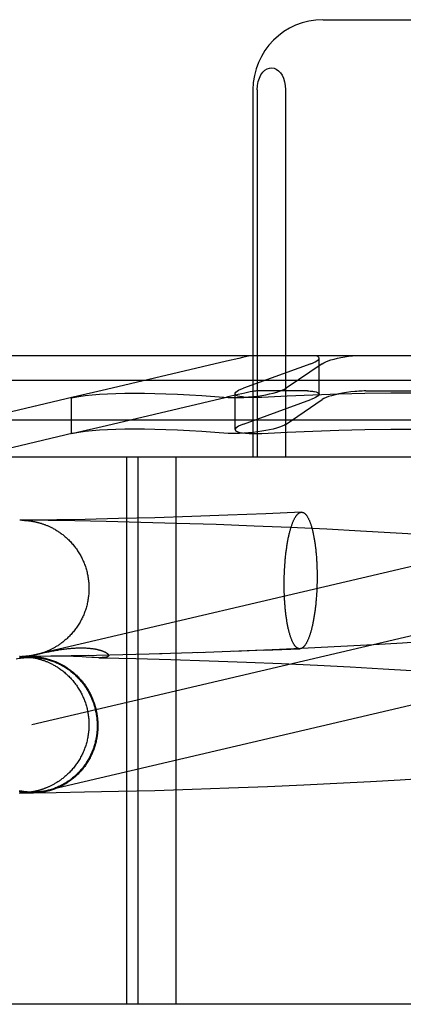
# Model space of a CAD drawing. Header units: inches. Extents: x 0 to 270, y 0 to 175.
# Tile 19 of 81: x 90.552 to 90.662, y 89.29 to 89.572. Entities that reach past the tile are written whole.
import ezdxf

# ---------------------------------------------------------------- set-up
doc = ezdxf.new("R2010")
doc.units = ezdxf.units.IN
doc.header["$LTSCALE"] = 14.84127
doc.header["$MEASUREMENT"] = 0
doc.linetypes.add('HIDDEN', pattern=[0.2, 0.1, -0.1])
doc.layers.add('DEFAULT_2', color=8, linetype='HIDDEN')

msp = doc.modelspace()

# ---------------------------------------------------------------- linework, layer by layer
at = {"layer": 'DEFAULT_2', "color": 8, "linetype": 'HIDDEN'}
for p, q in [((90.63925, 89.5716), (90.6928, 89.5716)), ((90.61915, 89.5516), (90.61915, 89.4466)), ((90.62037, 89.5516), (90.62037, 89.4466)), ((90.62849, 89.5516), (90.62849, 89.4466)), ((90.82195, 89.4756), (90.51009, 89.4756)), ((90.63806, 89.46463), (90.63806, 89.4749)), ((90.6116, 89.47404), (90.5773, 89.46593)), ((90.63572, 89.47334), (90.61641, 89.46634)), ((90.63893, 89.47334), (90.62866, 89.46634)), ((90.82902, 89.46853), (90.50302, 89.46853)), ((90.5773, 89.46593), (90.5677, 89.46375)), ((90.56774, 89.46376), (90.53977, 89.4572)), ((90.5677, 89.46375), (90.5673, 89.46365)), ((90.5673, 89.46365), (90.5677, 89.46371)), ((90.5673, 89.45338), (90.5673, 89.46365)), ((90.5773, 89.45566), (90.61159, 89.46376)), ((90.61407, 89.45452), (90.61407, 89.46479)), ((90.61641, 89.45607), (90.63572, 89.46307)), ((90.63473, 89.46554), (90.62015, 89.46554)), ((90.62866, 89.45607), (90.63893, 89.46307)), ((90.65144, 89.46554), (90.68061, 89.46554)), ((90.79227, 89.4572), (90.53977, 89.4572)), ((90.5677, 89.45348), (90.5773, 89.45566)), ((90.56774, 89.45349), (90.53839, 89.4466)), ((90.5673, 89.45338), (90.5677, 89.45348)), ((90.5677, 89.45344), (90.5673, 89.45338)), ((90.79366, 89.4466), (90.53839, 89.4466)), ((90.58302, 89.4466), (90.58302, 89.29035)), ((90.58626, 89.4466), (90.58626, 89.29035)), ((90.59709, 89.4466), (90.59709, 89.29035)), ((90.58075, 89.42908), (90.57113, 89.42887)), ((90.59109, 89.42935), (90.58075, 89.42908)), ((90.60163, 89.42967), (90.59109, 89.42935)), ((90.61196, 89.43003), (90.60163, 89.42967)), ((90.62286, 89.43046), (90.61196, 89.43003)), ((90.633, 89.43091), (90.62286, 89.43046)), ((90.55258, 89.42863), (90.55245, 89.42862)), ((90.5529, 89.42863), (90.55258, 89.42863)), ((90.55294, 89.42863), (90.55293, 89.42863)), ((90.55662, 89.42866), (90.55299, 89.42863)), ((90.56055, 89.42855), (90.55309, 89.42862)), ((90.5531, 89.42862), (90.55321, 89.42862)), ((90.55314, 89.42862), (90.55321, 89.42862)), ((90.55321, 89.42862), (90.55329, 89.42862)), ((90.55329, 89.42862), (90.55338, 89.42861)), ((90.55338, 89.42861), (90.55345, 89.42861)), ((90.55347, 89.42861), (90.55355, 89.42861)), ((90.55357, 89.42861), (90.55366, 89.4286)), ((90.55366, 89.4286), (90.55375, 89.4286)), ((90.55375, 89.4286), (90.55385, 89.42859)), ((90.55385, 89.42859), (90.55397, 89.42859)), ((90.55397, 89.42859), (90.55405, 89.42858)), ((90.55405, 89.42858), (90.55414, 89.42858)), ((90.55414, 89.42858), (90.55425, 89.42857)), ((90.55425, 89.42857), (90.55435, 89.42856)), ((90.55435, 89.42856), (90.55447, 89.42855)), ((90.55447, 89.42855), (90.55459, 89.42854)), ((90.55459, 89.42854), (90.55472, 89.42853)), ((90.55472, 89.42853), (90.55486, 89.42851)), ((90.55486, 89.42851), (90.555, 89.4285)), ((90.555, 89.4285), (90.55514, 89.42848)), ((90.55514, 89.42848), (90.5553, 89.42846)), ((90.5553, 89.42846), (90.55545, 89.42844)), ((90.56303, 89.42874), (90.55662, 89.42866)), ((90.56819, 89.42844), (90.56055, 89.42855)), ((90.57113, 89.42887), (90.56303, 89.42874)), ((90.57722, 89.42826), (90.56819, 89.42844)), ((90.58713, 89.42802), (90.57722, 89.42826)), ((90.59739, 89.42773), (90.58713, 89.42802)), ((90.6086, 89.42736), (90.59739, 89.42773)), ((90.61949, 89.42696), (90.6086, 89.42736)), ((90.62975, 89.42653), (90.61949, 89.42696)), ((90.64032, 89.42603), (90.62975, 89.42653)), ((90.6499, 89.42554), (90.64032, 89.42603)), ((90.65836, 89.42507), (90.6499, 89.42554)), ((90.66684, 89.42455), (90.65836, 89.42507)), ((90.68087, 89.41929), (90.55148, 89.38898)), ((90.6282, 89.41458), (90.62823, 89.41523)), ((90.62823, 89.41523), (90.62828, 89.41587)), ((90.63739, 89.41673), (90.63742, 89.4161)), ((90.63742, 89.4161), (90.63744, 89.41545)), ((90.63744, 89.41545), (90.63747, 89.41481)), ((90.6281, 89.41196), (90.62812, 89.41262)), ((90.62812, 89.41262), (90.62814, 89.41327)), ((90.62814, 89.41327), (90.62816, 89.41393)), ((90.62816, 89.41393), (90.6282, 89.41458)), ((90.63747, 89.41481), (90.63748, 89.41416)), ((90.63748, 89.41416), (90.63749, 89.4135)), ((90.63749, 89.4135), (90.6375, 89.41285)), ((90.6375, 89.41219), (90.63749, 89.41153)), ((90.6375, 89.41285), (90.6375, 89.41219)), ((90.62808, 89.41064), (90.62809, 89.4113)), ((90.62808, 89.40999), (90.62808, 89.41064)), ((90.62809, 89.40933), (90.62808, 89.40999)), ((90.62809, 89.4113), (90.6281, 89.41196)), ((90.63744, 89.40956), (90.63742, 89.4089)), ((90.63747, 89.41021), (90.63744, 89.40956)), ((90.63748, 89.41087), (90.63747, 89.41021)), ((90.63749, 89.41153), (90.63748, 89.41087)), ((90.6281, 89.40868), (90.62809, 89.40933)), ((90.62812, 89.40803), (90.6281, 89.40868)), ((90.62814, 89.40738), (90.62812, 89.40803)), ((90.62816, 89.40674), (90.62814, 89.40738)), ((90.6282, 89.4061), (90.62816, 89.40674)), ((90.63735, 89.4076), (90.63731, 89.40696)), ((90.63739, 89.40825), (90.63735, 89.4076)), ((90.63742, 89.4089), (90.63739, 89.40825)), ((90.68527, 89.4005), (90.55588, 89.3702)), ((90.64426, 89.39253), (90.63495, 89.39207)), ((90.65366, 89.39304), (90.64426, 89.39253)), ((90.6619, 89.39353), (90.65366, 89.39304)), ((90.6701, 89.39406), (90.6619, 89.39353)), ((90.55258, 89.38969), (90.55245, 89.38969)), ((90.55247, 89.38969), (90.55257, 89.38969)), ((90.55258, 89.38969), (90.55704, 89.38973)), ((90.55327, 89.3897), (90.55309, 89.3897)), ((90.5531, 89.38969), (90.5532, 89.38969)), ((90.55311, 89.3897), (90.55311, 89.3897)), ((90.55331, 89.3897), (90.55324, 89.3897)), ((90.55341, 89.3897), (90.55331, 89.3897)), ((90.5535, 89.38971), (90.55343, 89.3897)), ((90.5536, 89.38971), (90.5535, 89.38971)), ((90.55369, 89.38972), (90.5536, 89.38971)), ((90.55379, 89.38972), (90.55369, 89.38972)), ((90.55389, 89.38973), (90.55379, 89.38972)), ((90.55401, 89.38973), (90.55389, 89.38973)), ((90.5541, 89.38974), (90.55401, 89.38973)), ((90.5542, 89.38975), (90.5541, 89.38974)), ((90.5543, 89.38975), (90.5542, 89.38975)), ((90.55441, 89.38976), (90.5543, 89.38975)), ((90.55453, 89.38977), (90.55441, 89.38976)), ((90.55465, 89.38978), (90.55453, 89.38977)), ((90.55477, 89.3898), (90.55465, 89.38978)), ((90.5549, 89.38981), (90.55477, 89.3898)), ((90.55504, 89.38983), (90.5549, 89.38981)), ((90.55519, 89.38985), (90.55504, 89.38983)), ((90.55535, 89.38987), (90.55519, 89.38985)), ((90.55551, 89.38989), (90.55535, 89.38987)), ((90.56361, 89.38981), (90.55677, 89.38973)), ((90.55683, 89.39018), (90.55715, 89.39026)), ((90.55715, 89.39026), (90.55736, 89.39031)), ((90.55736, 89.39031), (90.55781, 89.39042)), ((90.55781, 89.39042), (90.55833, 89.39054)), ((90.55833, 89.39054), (90.55889, 89.39067)), ((90.56133, 89.38975), (90.5585, 89.38967)), ((90.55889, 89.39067), (90.5595, 89.3908)), ((90.5595, 89.3908), (90.56015, 89.39094)), ((90.56015, 89.39094), (90.56082, 89.39108)), ((90.5622, 89.38977), (90.56133, 89.38975)), ((90.57199, 89.38995), (90.5622, 89.38977)), ((90.56391, 89.38979), (90.56327, 89.38979)), ((90.56461, 89.38979), (90.56391, 89.38979)), ((90.56537, 89.38979), (90.56461, 89.38979)), ((90.56616, 89.38978), (90.56537, 89.38979)), ((90.56699, 89.38976), (90.56616, 89.38978)), ((90.56785, 89.38973), (90.56699, 89.38976)), ((90.5687, 89.3897), (90.56785, 89.38973)), ((90.56952, 89.38966), (90.5687, 89.3897)), ((90.59321, 89.39046), (90.5707, 89.38993)), ((90.60504, 89.39083), (90.59245, 89.39045)), ((90.62231, 89.39148), (90.60318, 89.39079)), ((90.62468, 89.39161), (90.61365, 89.39116)), ((90.62231, 89.39148), (90.63258, 89.39192)), ((90.63495, 89.39207), (90.62468, 89.39161)), ((90.55316, 89.38969), (90.55324, 89.38969)), ((90.55324, 89.38969), (90.55331, 89.38968)), ((90.55333, 89.38968), (90.55343, 89.38968)), ((90.55343, 89.38968), (90.5535, 89.38968)), ((90.55352, 89.38968), (90.55363, 89.38967)), ((90.55363, 89.38967), (90.55372, 89.38967)), ((90.55372, 89.38967), (90.55382, 89.38966)), ((90.55382, 89.38966), (90.55393, 89.38966)), ((90.55393, 89.38966), (90.55405, 89.38965)), ((90.55405, 89.38965), (90.55414, 89.38964)), ((90.55414, 89.38964), (90.55425, 89.38963)), ((90.55425, 89.38963), (90.55435, 89.38963)), ((90.55435, 89.38963), (90.55447, 89.38962)), ((90.55447, 89.38962), (90.55459, 89.3896)), ((90.55459, 89.3896), (90.55472, 89.38959)), ((90.55472, 89.38959), (90.55486, 89.38958)), ((90.55486, 89.38958), (90.555, 89.38956)), ((90.555, 89.38956), (90.55514, 89.38954)), ((90.55514, 89.38954), (90.5553, 89.38953)), ((90.5553, 89.38953), (90.55545, 89.3895)), ((90.55629, 89.38967), (90.55626, 89.38968)), ((90.55634, 89.38967), (90.55631, 89.38967)), ((90.55638, 89.38967), (90.55636, 89.38967)), ((90.55643, 89.38967), (90.55641, 89.38967)), ((90.55652, 89.38966), (90.55645, 89.38967)), ((90.55659, 89.38966), (90.55652, 89.38966)), ((90.55665, 89.38966), (90.55659, 89.38966)), ((90.55674, 89.38966), (90.55668, 89.38966)), ((90.55683, 89.38966), (90.55676, 89.38966)), ((90.55716, 89.38965), (90.55704, 89.38965)), ((90.5573, 89.38965), (90.55716, 89.38965)), ((90.55747, 89.38966), (90.5573, 89.38965)), ((90.55773, 89.38966), (90.55747, 89.38966)), ((90.55804, 89.38966), (90.55773, 89.38966)), ((90.5585, 89.38967), (90.55804, 89.38966)), ((90.57031, 89.38962), (90.56952, 89.38966)), ((90.57144, 89.38955), (90.57031, 89.38962)), ((90.57311, 89.38945), (90.57144, 89.38955)), ((90.57371, 89.38942), (90.57311, 89.38945)), ((90.57506, 89.38936), (90.57371, 89.38942)), ((90.57506, 89.38936), (90.57594, 89.38935)), ((90.57594, 89.38935), (90.58562, 89.38912)), ((90.58562, 89.38912), (90.59565, 89.38883)), ((90.59565, 89.38883), (90.60663, 89.38848)), ((90.60663, 89.38848), (90.61729, 89.38808)), ((90.61729, 89.38808), (90.62731, 89.38766)), ((90.62731, 89.38766), (90.63764, 89.38718)), ((90.63764, 89.38718), (90.64697, 89.38671)), ((90.64697, 89.38671), (90.65637, 89.38618)), ((90.65637, 89.38618), (90.66458, 89.38569)), ((90.63371, 89.35304), (90.64318, 89.35349)), ((90.64318, 89.35349), (90.6528, 89.354)), ((90.6528, 89.354), (90.66128, 89.35449)), ((90.66128, 89.35449), (90.66977, 89.35502)), ((90.55229, 89.35076), (90.55598, 89.35073)), ((90.55247, 89.35076), (90.55257, 89.35076)), ((90.55309, 89.35076), (90.55637, 89.35079)), ((90.55327, 89.35077), (90.55309, 89.35076)), ((90.55311, 89.35076), (90.55311, 89.35076)), ((90.55331, 89.35077), (90.55324, 89.35077)), ((90.55341, 89.35077), (90.55331, 89.35077)), ((90.5535, 89.35077), (90.55343, 89.35077)), ((90.5536, 89.35078), (90.5535, 89.35077)), ((90.55369, 89.35078), (90.5536, 89.35078)), ((90.55379, 89.35079), (90.55369, 89.35078)), ((90.55389, 89.35079), (90.55379, 89.35079)), ((90.55401, 89.3508), (90.55389, 89.35079)), ((90.5541, 89.35081), (90.55401, 89.3508)), ((90.5542, 89.35081), (90.5541, 89.35081)), ((90.5543, 89.35082), (90.5542, 89.35081)), ((90.55441, 89.35083), (90.5543, 89.35082)), ((90.55453, 89.35084), (90.55441, 89.35083)), ((90.55465, 89.35085), (90.55453, 89.35084)), ((90.55477, 89.35086), (90.55465, 89.35085)), ((90.5549, 89.35088), (90.55477, 89.35086)), ((90.55504, 89.35089), (90.5549, 89.35088)), ((90.55519, 89.35091), (90.55504, 89.35089)), ((90.55535, 89.35093), (90.55519, 89.35091)), ((90.55551, 89.35095), (90.55535, 89.35093)), ((90.55637, 89.35079), (90.56286, 89.35087)), ((90.56286, 89.35087), (90.57101, 89.351)), ((90.57101, 89.351), (90.58066, 89.3512)), ((90.58066, 89.3512), (90.59108, 89.35147)), ((90.59108, 89.35147), (90.60175, 89.35179)), ((90.60175, 89.35179), (90.61223, 89.35215)), ((90.61223, 89.35215), (90.62332, 89.35258)), ((90.62332, 89.35258), (90.63371, 89.35304)), ((90.75969, 89.29035), (90.28209, 89.29035))]:
    msp.add_line(p, q, dxfattribs=at)
for points in [[(90.62037, 89.5516), (90.62044, 89.5528), (90.62065, 89.5539), (90.62099, 89.55494), (90.62144, 89.55585), (90.62197, 89.55659), (90.62257, 89.55716), (90.62321, 89.55756), (90.62387, 89.55779), (90.62454, 89.55784), (90.6252, 89.55774), (90.62583, 89.55747), (90.62643, 89.55704), (90.62699, 89.55646), (90.62748, 89.55574), (90.6279, 89.55487), (90.62822, 89.55387), (90.62841, 89.55279), (90.62849, 89.5516)], [(90.61865, 89.4756), (90.61791, 89.47545), (90.61707, 89.47528), (90.61612, 89.47507), (90.61509, 89.47484), (90.6116, 89.47404)], [(90.63572, 89.47334), (90.63641, 89.47361), (90.63699, 89.47388), (90.63745, 89.47415), (90.63779, 89.47441), (90.63799, 89.47466), (90.63806, 89.4749)], [(90.63806, 89.4749), (90.638, 89.47511), (90.63781, 89.4753), (90.63749, 89.47547), (90.63706, 89.4756)], [(90.63893, 89.47334), (90.63939, 89.47361), (90.63997, 89.47388), (90.64066, 89.47415), (90.64145, 89.47441), (90.64234, 89.47466), (90.6433, 89.4749), (90.64432, 89.47511), (90.64539, 89.4753), (90.64649, 89.47547), (90.64761, 89.4756)], [(90.61407, 89.46478), (90.6141, 89.46495), (90.61428, 89.46521), (90.61461, 89.46548), (90.61507, 89.46576), (90.61567, 89.46605), (90.61641, 89.46634)], [(90.61926, 89.46396), (90.62046, 89.46411), (90.62165, 89.46429), (90.62282, 89.46449), (90.62393, 89.46471), (90.62498, 89.46495), (90.62594, 89.46521), (90.62679, 89.46548), (90.62754, 89.46576), (90.62816, 89.46605), (90.62866, 89.46634)], [(90.5677, 89.46371), (90.56936, 89.46399), (90.57117, 89.46424), (90.57313, 89.46445), (90.57526, 89.46462), (90.57753, 89.46475), (90.57995, 89.46485), (90.58252, 89.46491), (90.58524, 89.46493), (90.58811, 89.46491), (90.59111, 89.46485), (90.59426, 89.46475), (90.59754, 89.46462), (90.60097, 89.46445), (90.60452, 89.46424), (90.60821, 89.46399), (90.61204, 89.46371)], [(90.62015, 89.46554), (90.61987, 89.46552), (90.61947, 89.46547), (90.61897, 89.46539), (90.61836, 89.46527), (90.61764, 89.46513), (90.61683, 89.46496), (90.61593, 89.46476), (90.61495, 89.46454), (90.61159, 89.46376)], [(90.61204, 89.46371), (90.61302, 89.46366), (90.61413, 89.46365), (90.61532, 89.46367), (90.61659, 89.46373), (90.61791, 89.46383), (90.61926, 89.46396)], [(90.61541, 89.46396), (90.61487, 89.46411), (90.61446, 89.46429), (90.6142, 89.46449), (90.61408, 89.46471), (90.61407, 89.46478)], [(90.62169, 89.46371), (90.62042, 89.46366), (90.6192, 89.46365), (90.61807, 89.46367), (90.61705, 89.46373), (90.61616, 89.46383), (90.61541, 89.46396)], [(90.66602, 89.46493), (90.65857, 89.46489), (90.65113, 89.46479), (90.6437, 89.46462), (90.63632, 89.46438), (90.62897, 89.46408), (90.62169, 89.46371)], [(90.63473, 89.46554), (90.63512, 89.46554), (90.63548, 89.46552), (90.63582, 89.4655), (90.63614, 89.46548), (90.63644, 89.46544), (90.63672, 89.4654)], [(90.63806, 89.46463), (90.63802, 89.46446), (90.63785, 89.4642), (90.63752, 89.46393), (90.63706, 89.46364), (90.63645, 89.46336), (90.63572, 89.46307)], [(90.63672, 89.4654), (90.63726, 89.46527), (90.63766, 89.46511), (90.63793, 89.46492), (90.63805, 89.46471), (90.63806, 89.46463)], [(90.64833, 89.4654), (90.64713, 89.46527), (90.64594, 89.46511), (90.64478, 89.46492), (90.64367, 89.46471), (90.64262, 89.46446), (90.64166, 89.4642), (90.6408, 89.46393), (90.64005, 89.46364), (90.63942, 89.46336), (90.63893, 89.46307)], [(90.65144, 89.46554), (90.65094, 89.46554), (90.65043, 89.46552), (90.64991, 89.4655), (90.64939, 89.46548), (90.64886, 89.46544), (90.64833, 89.4654)], [(90.61204, 89.45344), (90.60821, 89.45372), (90.60452, 89.45396), (90.60097, 89.45417), (90.59754, 89.45435), (90.59426, 89.45448), (90.59111, 89.45458), (90.58811, 89.45464), (90.58524, 89.45466), (90.58252, 89.45464), (90.57995, 89.45458), (90.57753, 89.45448), (90.57526, 89.45435), (90.57313, 89.45417), (90.57117, 89.45396), (90.56936, 89.45372), (90.5677, 89.45344)], [(90.61641, 89.45607), (90.61567, 89.45578), (90.61507, 89.45549), (90.61461, 89.45521), (90.61428, 89.45494), (90.6141, 89.45468), (90.61407, 89.45451)], [(90.61407, 89.45451), (90.61408, 89.45444), (90.6142, 89.45422), (90.61446, 89.45402), (90.61487, 89.45384), (90.61541, 89.45369)], [(90.62866, 89.45607), (90.62816, 89.45578), (90.62754, 89.45549), (90.62679, 89.45521), (90.62593, 89.45494), (90.62497, 89.45468), (90.62393, 89.45444), (90.62282, 89.45422), (90.62165, 89.45402), (90.62046, 89.45384), (90.61926, 89.45369)], [(90.62169, 89.45344), (90.62897, 89.45381), (90.63632, 89.45411), (90.6437, 89.45435), (90.65113, 89.45452), (90.65857, 89.45462), (90.66602, 89.45466)], [(90.61926, 89.45369), (90.61791, 89.45356), (90.61659, 89.45346), (90.61532, 89.4534), (90.61413, 89.45337), (90.61302, 89.45339), (90.61204, 89.45344)], [(90.61541, 89.45369), (90.61616, 89.45356), (90.61705, 89.45346), (90.61807, 89.4534), (90.6192, 89.45337), (90.62042, 89.45339), (90.62169, 89.45344)], [(90.62828, 89.41587), (90.62832, 89.41651), (90.62835, 89.41683), (90.62838, 89.41714), (90.6284, 89.41746), (90.62843, 89.41777), (90.62846, 89.41808), (90.6285, 89.41839), (90.62853, 89.4187), (90.62856, 89.419), (90.6286, 89.4193), (90.62864, 89.4196), (90.62867, 89.4199), (90.62871, 89.42019), (90.62875, 89.42049), (90.6288, 89.42078), (90.62884, 89.42107), (90.62888, 89.42135), (90.62893, 89.42163), (90.62897, 89.42191), (90.62902, 89.42219), (90.62907, 89.42246), (90.62912, 89.42273), (90.62917, 89.423), (90.62922, 89.42326), (90.62927, 89.42352), (90.62932, 89.42378), (90.62938, 89.42403), (90.62943, 89.42428), (90.62949, 89.42452), (90.62955, 89.42477), (90.62961, 89.425), (90.62966, 89.42524), (90.62972, 89.42547), (90.62979, 89.4257), (90.62985, 89.42592), (90.62991, 89.42614), (90.62997, 89.42635), (90.63004, 89.42656), (90.6301, 89.42676), (90.63017, 89.42697), (90.63023, 89.42716), (90.6303, 89.42735), (90.63037, 89.42754), (90.63044, 89.42772), (90.63051, 89.4279), (90.63058, 89.42808), (90.63065, 89.42824), (90.63072, 89.42841), (90.63079, 89.42857), (90.63086, 89.42872), (90.63093, 89.42887), (90.63101, 89.42901), (90.63108, 89.42915), (90.63116, 89.42929), (90.63123, 89.42942), (90.63131, 89.42954), (90.63138, 89.42966), (90.63146, 89.42977), (90.63153, 89.42988), (90.63161, 89.42999), (90.63169, 89.43008), (90.63177, 89.43018), (90.63184, 89.43026), (90.63192, 89.43034), (90.632, 89.43042), (90.63208, 89.43049), (90.63216, 89.43056), (90.63224, 89.43062), (90.63231, 89.43067), (90.63239, 89.43072), (90.63247, 89.43076), (90.63255, 89.4308), (90.63263, 89.43083), (90.63271, 89.43086), (90.63279, 89.43088), (90.63287, 89.4309), (90.63295, 89.43091), (90.633, 89.43091)], [(90.633, 89.43091), (90.63303, 89.43091), (90.63311, 89.43091), (90.63319, 89.43091), (90.63327, 89.43089), (90.63335, 89.43088), (90.63342, 89.43085), (90.6335, 89.43083), (90.63358, 89.43079), (90.63366, 89.43075), (90.63374, 89.43071), (90.63382, 89.43066), (90.63389, 89.4306), (90.63397, 89.43054), (90.63405, 89.43047), (90.63412, 89.4304), (90.6342, 89.43032), (90.63428, 89.43024), (90.63435, 89.43015), (90.63443, 89.43005), (90.6345, 89.42995), (90.63457, 89.42985), (90.63465, 89.42974), (90.63472, 89.42963), (90.63479, 89.4295), (90.63486, 89.42938), (90.63494, 89.42925), (90.63501, 89.42911), (90.63508, 89.42897), (90.63514, 89.42883), (90.63521, 89.42868), (90.63528, 89.42852), (90.63535, 89.42836), (90.63541, 89.42819), (90.63548, 89.42802), (90.63555, 89.42785), (90.63561, 89.42767), (90.63567, 89.42749), (90.63573, 89.4273), (90.6358, 89.4271), (90.63586, 89.42691), (90.63592, 89.4267), (90.63598, 89.4265), (90.63603, 89.42629), (90.63609, 89.42607), (90.63615, 89.42585), (90.6362, 89.42563), (90.63626, 89.4254), (90.63631, 89.42517), (90.63636, 89.42493), (90.63641, 89.42469), (90.63646, 89.42445), (90.63651, 89.4242), (90.63656, 89.42395), (90.63661, 89.4237), (90.63665, 89.42344), (90.6367, 89.42318), (90.63674, 89.42292), (90.63679, 89.42265), (90.63683, 89.42238), (90.63687, 89.4221), (90.63691, 89.42183), (90.63694, 89.42155), (90.63698, 89.42126), (90.63702, 89.42098), (90.63705, 89.42069), (90.63709, 89.4204), (90.63712, 89.42011), (90.63715, 89.41981), (90.63718, 89.41951), (90.63721, 89.41921), (90.63723, 89.41891), (90.63726, 89.4186), (90.63728, 89.4183), (90.63731, 89.41799), (90.63733, 89.41768), (90.63735, 89.41736), (90.63737, 89.41705), (90.63739, 89.41673)], [(90.55545, 89.42844), (90.55562, 89.42841), (90.5557, 89.4284), (90.55578, 89.42839), (90.55587, 89.42837), (90.55596, 89.42836), (90.55605, 89.42835), (90.55614, 89.42833), (90.55624, 89.42831), (90.55633, 89.42829), (90.55643, 89.42828), (90.55653, 89.42826), (90.55664, 89.42824), (90.55674, 89.42821), (90.55685, 89.42819), (90.55696, 89.42817), (90.55708, 89.42814), (90.55719, 89.42811), (90.55731, 89.42809), (90.55744, 89.42806), (90.55756, 89.42802), (90.55769, 89.42799), (90.55783, 89.42795), (90.55797, 89.42792), (90.55811, 89.42788), (90.55826, 89.42783), (90.55841, 89.42779), (90.55857, 89.42774), (90.55873, 89.42769), (90.5589, 89.42763), (90.55907, 89.42758), (90.55924, 89.42752), (90.55942, 89.42745), (90.5596, 89.42739), (90.55979, 89.42732), (90.55997, 89.42724), (90.56017, 89.42716), (90.56036, 89.42708), (90.56056, 89.427), (90.56076, 89.42691), (90.56096, 89.42682), (90.56116, 89.42672), (90.56137, 89.42662), (90.56158, 89.42652), (90.5618, 89.42641), (90.56202, 89.42629), (90.56223, 89.42617), (90.56246, 89.42605), (90.56268, 89.42592), (90.5629, 89.42578), (90.56313, 89.42564), (90.56335, 89.4255), (90.56358, 89.42535), (90.56381, 89.42519), (90.56404, 89.42503), (90.56428, 89.42487), (90.56451, 89.42469), (90.56475, 89.42451), (90.56499, 89.42432), (90.56524, 89.42412), (90.56548, 89.42391), (90.56573, 89.42369), (90.56598, 89.42347), (90.56623, 89.42324), (90.56647, 89.423), (90.56671, 89.42276), (90.56694, 89.42251), (90.56717, 89.42227), (90.5674, 89.42202), (90.56762, 89.42177), (90.56783, 89.42151), (90.56804, 89.42125), (90.56825, 89.42098), (90.56845, 89.42072), (90.56865, 89.42044), (90.56884, 89.42017), (90.56903, 89.41989), (90.56921, 89.41961), (90.56939, 89.41932), (90.56956, 89.41904), (90.56973, 89.41875), (90.56989, 89.41845), (90.57005, 89.41816), (90.5702, 89.41786), (90.57035, 89.41756), (90.57049, 89.41725), (90.57063, 89.41695), (90.57076, 89.41664), (90.57089, 89.41633), (90.57101, 89.41602), (90.57113, 89.4157), (90.57124, 89.41539), (90.57134, 89.41507), (90.57144, 89.41475), (90.57153, 89.41443), (90.57162, 89.4141), (90.5717, 89.41378), (90.57178, 89.41345), (90.57185, 89.41312), (90.57192, 89.4128), (90.57198, 89.41247), (90.57203, 89.41214), (90.57208, 89.4118), (90.57212, 89.41147), (90.57216, 89.41114), (90.57219, 89.41081), (90.57222, 89.41047), (90.57224, 89.41014), (90.57225, 89.4098), (90.57226, 89.40947), (90.57226, 89.40916)], [(90.57226, 89.40916), (90.57226, 89.40885), (90.57225, 89.40852), (90.57224, 89.40818), (90.57222, 89.40784), (90.57219, 89.40751), (90.57216, 89.40717), (90.57212, 89.40684), (90.57208, 89.40651), (90.57203, 89.40617), (90.57198, 89.40584), (90.57192, 89.40551), (90.57185, 89.40518), (90.57178, 89.40485), (90.5717, 89.40453), (90.57162, 89.4042), (90.57153, 89.40388), (90.57143, 89.40355), (90.57133, 89.40323), (90.57123, 89.40291), (90.57112, 89.40259), (90.571, 89.40228), (90.57088, 89.40197), (90.57075, 89.40165), (90.57062, 89.40134), (90.57048, 89.40104), (90.57034, 89.40073), (90.57019, 89.40043), (90.57004, 89.40013), (90.56988, 89.39984), (90.56971, 89.39954), (90.56954, 89.39925), (90.56937, 89.39896), (90.56919, 89.39868), (90.56901, 89.3984), (90.56882, 89.39812), (90.56862, 89.39784), (90.56843, 89.39757), (90.56822, 89.3973), (90.56802, 89.39704), (90.5678, 89.39677), (90.56758, 89.39651), (90.56736, 89.39626), (90.56713, 89.39601), (90.56691, 89.39576), (90.56668, 89.39553), (90.56646, 89.39531), (90.56624, 89.39509), (90.56602, 89.39489), (90.56581, 89.39469), (90.5656, 89.39451), (90.56538, 89.39433), (90.56517, 89.39415), (90.56496, 89.39398), (90.56476, 89.39381), (90.56455, 89.39365), (90.56434, 89.3935), (90.56413, 89.39335), (90.56393, 89.3932), (90.56372, 89.39306), (90.56352, 89.39293), (90.56332, 89.39279), (90.56312, 89.39267), (90.56292, 89.39254), (90.56272, 89.39242), (90.56252, 89.39231), (90.56233, 89.3922), (90.56213, 89.39209), (90.56194, 89.39199), (90.56175, 89.39189), (90.56157, 89.39179), (90.56138, 89.3917), (90.5612, 89.39161), (90.56101, 89.39152), (90.56083, 89.39144), (90.56066, 89.39136), (90.56048, 89.39129), (90.56031, 89.39121), (90.56014, 89.39114), (90.55997, 89.39108), (90.55981, 89.39101), (90.55965, 89.39095), (90.55949, 89.39089), (90.55933, 89.39083), (90.55918, 89.39078), (90.55902, 89.39073), (90.55887, 89.39068), (90.55872, 89.39063), (90.55857, 89.39058), (90.55842, 89.39053), (90.55828, 89.39049), (90.55813, 89.39045), (90.55799, 89.39041), (90.55785, 89.39037), (90.5577, 89.39033), (90.55757, 89.39029), (90.55743, 89.39026), (90.55729, 89.39023), (90.55716, 89.39019), (90.55702, 89.39016), (90.55689, 89.39014), (90.55676, 89.39011), (90.55664, 89.39008), (90.55651, 89.39006), (90.5564, 89.39003), (90.55628, 89.39001), (90.55617, 89.38999), (90.55607, 89.38998), (90.55597, 89.38996), (90.55587, 89.38994), (90.55578, 89.38993), (90.55569, 89.38991), (90.5556, 89.3899), (90.55551, 89.38989)], [(90.63731, 89.40696), (90.63726, 89.40632), (90.63723, 89.406), (90.63721, 89.40569), (90.63718, 89.40538), (90.63715, 89.40506), (90.63712, 89.40475), (90.63709, 89.40444), (90.63705, 89.40414), (90.63702, 89.40383), (90.63698, 89.40353), (90.63694, 89.40323), (90.63691, 89.40293), (90.63687, 89.40264), (90.63683, 89.40234), (90.63679, 89.40205), (90.63674, 89.40177), (90.6367, 89.40148), (90.63665, 89.4012), (90.63661, 89.40092), (90.63656, 89.40065), (90.63651, 89.40037), (90.63646, 89.4001), (90.63641, 89.39984), (90.63636, 89.39957), (90.63631, 89.39931), (90.63626, 89.39906), (90.6362, 89.3988), (90.63615, 89.39855), (90.63609, 89.39831), (90.63603, 89.39807), (90.63598, 89.39783), (90.63592, 89.39759), (90.63586, 89.39736), (90.6358, 89.39714), (90.63573, 89.39692), (90.63567, 89.3967), (90.63561, 89.39648), (90.63555, 89.39627), (90.63548, 89.39607), (90.63541, 89.39587), (90.63535, 89.39567), (90.63528, 89.39548), (90.63521, 89.39529), (90.63514, 89.39511), (90.63508, 89.39493), (90.63501, 89.39476), (90.63494, 89.39459), (90.63486, 89.39442), (90.63479, 89.39427), (90.63472, 89.39411), (90.63465, 89.39396), (90.63457, 89.39382), (90.6345, 89.39368), (90.63443, 89.39354), (90.63435, 89.39341), (90.63428, 89.39329), (90.6342, 89.39317), (90.63412, 89.39306), (90.63405, 89.39295), (90.63397, 89.39285), (90.63389, 89.39275), (90.63382, 89.39266), (90.63374, 89.39257), (90.63366, 89.39249), (90.63358, 89.39241), (90.6335, 89.39234), (90.63342, 89.39228), (90.63335, 89.39222), (90.63327, 89.39216), (90.63319, 89.39211), (90.63311, 89.39207), (90.63303, 89.39203), (90.63295, 89.392), (90.63287, 89.39197), (90.63279, 89.39195), (90.63271, 89.39193), (90.63263, 89.39192), (90.63258, 89.39192)], [(90.63258, 89.39192), (90.63255, 89.39192), (90.63247, 89.39192), (90.63239, 89.39193), (90.63231, 89.39194), (90.63224, 89.39196), (90.63216, 89.39198), (90.63208, 89.39201), (90.632, 89.39204), (90.63192, 89.39208), (90.63184, 89.39213), (90.63177, 89.39218), (90.63169, 89.39223), (90.63161, 89.39229), (90.63153, 89.39236), (90.63146, 89.39243), (90.63138, 89.39251), (90.63131, 89.3926), (90.63123, 89.39268), (90.63116, 89.39278), (90.63108, 89.39288), (90.63101, 89.39298), (90.63093, 89.39309), (90.63086, 89.39321), (90.63079, 89.39333), (90.63072, 89.39345), (90.63065, 89.39358), (90.63058, 89.39372), (90.63051, 89.39386), (90.63044, 89.39401), (90.63037, 89.39416), (90.6303, 89.39431), (90.63023, 89.39447), (90.63017, 89.39464), (90.6301, 89.39481), (90.63004, 89.39498), (90.62997, 89.39516), (90.62991, 89.39535), (90.62985, 89.39554), (90.62979, 89.39573), (90.62972, 89.39593), (90.62966, 89.39613), (90.62961, 89.39634), (90.62955, 89.39655), (90.62949, 89.39676), (90.62943, 89.39698), (90.62938, 89.39721), (90.62932, 89.39743), (90.62927, 89.39766), (90.62922, 89.3979), (90.62917, 89.39814), (90.62912, 89.39838), (90.62907, 89.39863), (90.62902, 89.39888), (90.62897, 89.39913), (90.62893, 89.39939), (90.62888, 89.39965), (90.62884, 89.39992), (90.6288, 89.40018), (90.62875, 89.40045), (90.62871, 89.40073), (90.62867, 89.401), (90.62864, 89.40128), (90.6286, 89.40157), (90.62856, 89.40185), (90.62853, 89.40214), (90.6285, 89.40243), (90.62846, 89.40273), (90.62843, 89.40302), (90.6284, 89.40332), (90.62838, 89.40362), (90.62835, 89.40392), (90.62832, 89.40423), (90.6283, 89.40454), (90.62828, 89.40485), (90.62825, 89.40516), (90.62823, 89.40547), (90.62821, 89.40578), (90.6282, 89.4061)], [(90.55704, 89.38965), (90.55693, 89.38965), (90.55236, 89.3897)], [(90.55624, 89.38968), (90.55621, 89.38968), (90.55619, 89.38968), (90.55616, 89.38968), (90.55614, 89.38969), (90.55611, 89.38969), (90.55609, 89.38969), (90.55607, 89.38969), (90.55604, 89.3897), (90.55602, 89.3897), (90.556, 89.3897), (90.55598, 89.38971), (90.55595, 89.38971), (90.55593, 89.38971), (90.55591, 89.38972), (90.55589, 89.38972), (90.55588, 89.38973), (90.55586, 89.38973), (90.55584, 89.38974), (90.55583, 89.38974), (90.55582, 89.38975), (90.55581, 89.38975), (90.5558, 89.38976), (90.55579, 89.38977), (90.55578, 89.38978), (90.55578, 89.38978), (90.55578, 89.38979), (90.55578, 89.3898), (90.55579, 89.38981), (90.55579, 89.38982), (90.5558, 89.38983), (90.55582, 89.38984), (90.55584, 89.38985), (90.55586, 89.38987), (90.55588, 89.38988), (90.55591, 89.3899), (90.55595, 89.38991), (90.55599, 89.38993), (90.55604, 89.38995), (90.55609, 89.38996), (90.55615, 89.38998), (90.55622, 89.39001), (90.55629, 89.39003), (90.55638, 89.39005), (90.55647, 89.39008), (90.55658, 89.39011), (90.5567, 89.39014), (90.55683, 89.39018)], [(90.56082, 89.39108), (90.56152, 89.39122), (90.56187, 89.39129), (90.56223, 89.39135), (90.56259, 89.39142), (90.56295, 89.39148), (90.56332, 89.39155), (90.56369, 89.39161), (90.56405, 89.39166), (90.56442, 89.39172), (90.56479, 89.39177), (90.56516, 89.39182), (90.56552, 89.39187), (90.56589, 89.39191), (90.56625, 89.39195), (90.5666, 89.39199), (90.56695, 89.39202), (90.56729, 89.39205), (90.56763, 89.39208), (90.56796, 89.3921), (90.56828, 89.39212), (90.5686, 89.39214), (90.56892, 89.39215), (90.56922, 89.39216), (90.56952, 89.39216), (90.56981, 89.39217), (90.5701, 89.39217), (90.57037, 89.39217), (90.57064, 89.39216), (90.5709, 89.39216), (90.57115, 89.39215), (90.5714, 89.39213), (90.57163, 89.39212), (90.57186, 89.39211), (90.57208, 89.39209), (90.57229, 89.39207), (90.57249, 89.39205), (90.57268, 89.39203), (90.57287, 89.39201), (90.57305, 89.39199), (90.57322, 89.39197), (90.57339, 89.39195), (90.57355, 89.39192), (90.5737, 89.3919), (90.57385, 89.39187), (90.57399, 89.39185), (90.57413, 89.39182), (90.57426, 89.3918), (90.57438, 89.39177), (90.5745, 89.39175), (90.57462, 89.39172), (90.57473, 89.3917), (90.57484, 89.39168), (90.57494, 89.39165), (90.57504, 89.39163), (90.57513, 89.3916), (90.57522, 89.39158), (90.57531, 89.39155), (90.5754, 89.39153), (90.57548, 89.39151), (90.57555, 89.39148), (90.57563, 89.39146), (90.5757, 89.39144), (90.57577, 89.39142), (90.57584, 89.39139), (90.57591, 89.39137), (90.57597, 89.39135), (90.57603, 89.39133), (90.57609, 89.39131), (90.57615, 89.39128), (90.5762, 89.39126), (90.57626, 89.39124), (90.57631, 89.39122), (90.57636, 89.3912), (90.57641, 89.39118), (90.57646, 89.39116), (90.57651, 89.39114), (90.57656, 89.39112), (90.5766, 89.3911), (90.57665, 89.39108), (90.57669, 89.39106), (90.57673, 89.39104), (90.57677, 89.39102), (90.57681, 89.391), (90.57685, 89.39098), (90.57689, 89.39096), (90.57693, 89.39094), (90.57697, 89.39092), (90.57701, 89.3909), (90.57704, 89.39088), (90.57708, 89.39086), (90.57712, 89.39084), (90.57715, 89.39082), (90.57719, 89.39079), (90.57722, 89.39077), (90.57725, 89.39075), (90.57729, 89.39073), (90.57732, 89.39071), (90.57735, 89.39069), (90.57738, 89.39066), (90.57741, 89.39064), (90.57744, 89.39062), (90.57747, 89.39059), (90.5775, 89.39057), (90.57753, 89.39055), (90.57756, 89.39052), (90.57759, 89.3905), (90.57761, 89.39047), (90.57764, 89.39045), (90.57766, 89.39042), (90.57769, 89.39039), (90.57771, 89.39037), (90.57773, 89.39034), (90.57775, 89.39031), (90.57777, 89.39028), (90.57779, 89.39025), (90.57781, 89.39022), (90.57782, 89.39019), (90.57783, 89.39016), (90.57784, 89.39013), (90.57785, 89.3901), (90.57786, 89.39007), (90.57786, 89.39004), (90.57786, 89.39001), (90.57786, 89.38998), (90.57786, 89.38994), (90.57785, 89.38991), (90.57784, 89.38988), (90.57782, 89.38985), (90.5778, 89.38981), (90.57777, 89.38978), (90.57774, 89.38975), (90.57771, 89.38972), (90.57766, 89.38969), (90.57761, 89.38966), (90.57756, 89.38963), (90.5775, 89.3896), (90.57743, 89.38957), (90.57735, 89.38954), (90.57727, 89.38952), (90.57717, 89.38949), (90.57707, 89.38947), (90.57696, 89.38945), (90.57684, 89.38943), (90.57671, 89.38942), (90.57657, 89.3894), (90.57641, 89.38939), (90.57625, 89.38938), (90.57608, 89.38937), (90.57589, 89.38936), (90.57569, 89.38936), (90.57548, 89.38936), (90.57527, 89.38936)], [(90.55239, 89.38938), (90.5527, 89.38943), (90.55302, 89.38948), (90.55333, 89.38952), (90.55365, 89.38956), (90.55397, 89.38959), (90.55429, 89.38962), (90.5546, 89.38964), (90.55492, 89.38965), (90.55524, 89.38966), (90.55556, 89.38967), (90.55578, 89.38967)], [(90.55242, 89.38918), (90.55273, 89.38923), (90.55305, 89.38928), (90.55336, 89.38932), (90.55367, 89.38936), (90.55399, 89.38939), (90.5543, 89.38941), (90.55462, 89.38943), (90.55493, 89.38945), (90.55525, 89.38946), (90.55557, 89.38946), (90.55588, 89.38946), (90.5562, 89.38945), (90.55651, 89.38944), (90.55683, 89.38942), (90.55715, 89.3894), (90.55746, 89.38937), (90.55778, 89.38933), (90.55809, 89.38929), (90.5584, 89.38925), (90.55872, 89.3892), (90.55903, 89.38914), (90.55934, 89.38908), (90.55965, 89.38901), (90.55996, 89.38894), (90.56027, 89.38886), (90.56057, 89.38878), (90.56088, 89.38869), (90.56118, 89.38859), (90.56149, 89.3885), (90.56179, 89.38839), (90.56209, 89.38828), (90.56238, 89.38817), (90.56268, 89.38805), (90.56297, 89.38792), (90.56327, 89.38779), (90.56356, 89.38766), (90.56384, 89.38752), (90.56413, 89.38737), (90.56441, 89.38722), (90.56469, 89.38707), (90.56497, 89.38691), (90.56524, 89.38674), (90.56552, 89.38658), (90.56579, 89.3864), (90.56605, 89.38622), (90.56632, 89.38604), (90.56658, 89.38585), (90.56684, 89.38566), (90.56709, 89.38546), (90.56734, 89.38526), (90.56759, 89.38506), (90.56784, 89.38485), (90.56808, 89.38464), (90.56832, 89.38442), (90.56855, 89.3842), (90.56878, 89.38397), (90.56901, 89.38374), (90.56923, 89.38351), (90.56945, 89.38327), (90.56967, 89.38303), (90.56988, 89.38279), (90.57009, 89.38254), (90.57029, 89.38229), (90.57049, 89.38203), (90.57069, 89.38177), (90.57088, 89.38151), (90.57107, 89.38125), (90.57125, 89.38098), (90.57143, 89.38071), (90.5716, 89.38043), (90.57177, 89.38016), (90.57194, 89.37988), (90.5721, 89.37959), (90.57225, 89.37931), (90.5724, 89.37902), (90.57255, 89.37873), (90.57269, 89.37844), (90.57283, 89.37814), (90.57296, 89.37784), (90.57309, 89.37754), (90.57321, 89.37724), (90.57333, 89.37694), (90.57344, 89.37663), (90.57355, 89.37633), (90.57365, 89.37602), (90.57375, 89.37571), (90.57384, 89.37539), (90.57393, 89.37508), (90.57401, 89.37476), (90.57408, 89.37445), (90.57416, 89.37413), (90.57422, 89.37381), (90.57428, 89.37349), (90.57434, 89.37317), (90.57439, 89.37285), (90.57444, 89.37252), (90.57448, 89.3722), (90.57451, 89.37188), (90.57454, 89.37155), (90.57456, 89.37123), (90.57458, 89.3709), (90.5746, 89.37058), (90.5746, 89.37025), (90.57461, 89.36993)], [(90.55545, 89.3895), (90.55562, 89.38948), (90.5557, 89.38947), (90.55578, 89.38946), (90.55587, 89.38944), (90.55596, 89.38943), (90.55605, 89.38941), (90.55614, 89.3894), (90.55624, 89.38938), (90.55633, 89.38936), (90.55643, 89.38934), (90.55653, 89.38932), (90.55664, 89.3893), (90.55674, 89.38928), (90.55685, 89.38926), (90.55696, 89.38923), (90.55708, 89.38921), (90.55719, 89.38918), (90.55731, 89.38915), (90.55744, 89.38912), (90.55756, 89.38909), (90.55769, 89.38906), (90.55783, 89.38902), (90.55797, 89.38898), (90.55811, 89.38894), (90.55826, 89.3889), (90.55841, 89.38885), (90.55857, 89.38881), (90.55873, 89.38875), (90.5589, 89.3887), (90.55907, 89.38864), (90.55924, 89.38858), (90.55942, 89.38852), (90.5596, 89.38845), (90.55979, 89.38838), (90.55997, 89.38831), (90.56017, 89.38823), (90.56036, 89.38815), (90.56056, 89.38807), (90.56076, 89.38798), (90.56096, 89.38789), (90.56116, 89.38779), (90.56137, 89.38769), (90.56158, 89.38758), (90.5618, 89.38747), (90.56202, 89.38736), (90.56223, 89.38724), (90.56246, 89.38711), (90.56268, 89.38698), (90.5629, 89.38685), (90.56313, 89.38671), (90.56335, 89.38657), (90.56358, 89.38642), (90.56381, 89.38626), (90.56404, 89.3861), (90.56428, 89.38593), (90.56451, 89.38576), (90.56475, 89.38557), (90.56499, 89.38538), (90.56524, 89.38518), (90.56548, 89.38497), (90.56573, 89.38476), (90.56598, 89.38453), (90.56623, 89.3843), (90.56647, 89.38407), (90.56671, 89.38382), (90.56694, 89.38358), (90.56717, 89.38333), (90.5674, 89.38309), (90.56762, 89.38283), (90.56783, 89.38258), (90.56804, 89.38231), (90.56825, 89.38205), (90.56845, 89.38178), (90.56865, 89.38151), (90.56884, 89.38123), (90.56903, 89.38096), (90.56921, 89.38067), (90.56939, 89.38039), (90.56956, 89.3801), (90.56973, 89.37981), (90.56989, 89.37952), (90.57005, 89.37922), (90.5702, 89.37893), (90.57035, 89.37862), (90.57049, 89.37832), (90.57063, 89.37802), (90.57076, 89.37771), (90.57089, 89.3774), (90.57101, 89.37708), (90.57113, 89.37677), (90.57124, 89.37645), (90.57134, 89.37613), (90.57144, 89.37581), (90.57153, 89.37549), (90.57162, 89.37517), (90.5717, 89.37484), (90.57178, 89.37452), (90.57185, 89.37419), (90.57192, 89.37386), (90.57198, 89.37353), (90.57203, 89.3732), (90.57208, 89.37287), (90.57212, 89.37254), (90.57216, 89.37221), (90.57219, 89.37187), (90.57222, 89.37154), (90.57224, 89.3712), (90.57225, 89.37087), (90.57226, 89.37053), (90.57226, 89.37023)], [(90.55588, 89.38967), (90.5562, 89.38966), (90.55652, 89.38964), (90.55684, 89.38963), (90.55716, 89.3896), (90.55748, 89.38957), (90.5578, 89.38954), (90.55811, 89.3895), (90.55843, 89.38945), (90.55875, 89.3894), (90.55906, 89.38934), (90.55938, 89.38928), (90.55969, 89.38921), (90.56, 89.38914), (90.56031, 89.38906), (90.56062, 89.38897), (90.56093, 89.38889), (90.56124, 89.38879), (90.56155, 89.38869), (90.56185, 89.38858), (90.56215, 89.38847), (90.56245, 89.38836), (90.56275, 89.38824), (90.56305, 89.38811), (90.56334, 89.38798), (90.56364, 89.38784), (90.56393, 89.3877), (90.56422, 89.38755), (90.5645, 89.3874), (90.56478, 89.38725), (90.56507, 89.38709), (90.56534, 89.38692), (90.56562, 89.38675), (90.56589, 89.38657), (90.56616, 89.38639), (90.56643, 89.38621), (90.56669, 89.38602), (90.56695, 89.38583), (90.56721, 89.38563), (90.56746, 89.38542), (90.56772, 89.38522), (90.56796, 89.38501), (90.56821, 89.38479), (90.56845, 89.38457), (90.56869, 89.38435), (90.56892, 89.38412), (90.56915, 89.38389), (90.56937, 89.38365), (90.5696, 89.38341), (90.56982, 89.38317), (90.57003, 89.38292), (90.57024, 89.38267), (90.57045, 89.38242), (90.57065, 89.38216), (90.57085, 89.3819), (90.57104, 89.38163), (90.57123, 89.38136), (90.57141, 89.38109), (90.57159, 89.38082), (90.57177, 89.38054), (90.57194, 89.38026), (90.57211, 89.37998), (90.57227, 89.37969), (90.57243, 89.37941), (90.57258, 89.37911), (90.57273, 89.37882), (90.57287, 89.37853), (90.57301, 89.37823), (90.57314, 89.37793), (90.57327, 89.37762), (90.57339, 89.37732), (90.57351, 89.37701), (90.57363, 89.3767), (90.57374, 89.37639), (90.57384, 89.37608), (90.57394, 89.37576), (90.57403, 89.37545), (90.57412, 89.37513), (90.5742, 89.37481), (90.57428, 89.37449), (90.57435, 89.37417), (90.57442, 89.37385), (90.57448, 89.37352), (90.57454, 89.3732), (90.57459, 89.37287), (90.57463, 89.37255), (90.57467, 89.37222), (90.57471, 89.37189), (90.57474, 89.37157), (90.57476, 89.37124), (90.57478, 89.37091), (90.57479, 89.37058), (90.5748, 89.37025), (90.5748, 89.36992)], [(90.69056, 89.3819), (90.69042, 89.38187), (90.69029, 89.38185), (90.69017, 89.38182), (90.69006, 89.3818), (90.68996, 89.38178), (90.68987, 89.38176), (90.68979, 89.38174), (90.68973, 89.38173), (90.56028, 89.35141)], [(90.57226, 89.37023), (90.57226, 89.36992), (90.57225, 89.36958), (90.57224, 89.36925), (90.57222, 89.36891), (90.57219, 89.36857), (90.57216, 89.36824), (90.57212, 89.36791), (90.57208, 89.36757), (90.57203, 89.36724), (90.57198, 89.36691), (90.57192, 89.36658), (90.57185, 89.36625), (90.57178, 89.36592), (90.5717, 89.36559), (90.57162, 89.36527), (90.57153, 89.36494), (90.57143, 89.36462), (90.57133, 89.3643), (90.57123, 89.36398), (90.57112, 89.36366), (90.571, 89.36334), (90.57088, 89.36303), (90.57075, 89.36272), (90.57062, 89.36241), (90.57048, 89.3621), (90.57034, 89.3618), (90.57019, 89.3615), (90.57004, 89.3612), (90.56988, 89.3609), (90.56971, 89.36061), (90.56954, 89.36032), (90.56937, 89.36003), (90.56919, 89.35974), (90.56901, 89.35946), (90.56882, 89.35918), (90.56862, 89.35891), (90.56843, 89.35864), (90.56822, 89.35837), (90.56802, 89.3581), (90.5678, 89.35784), (90.56758, 89.35758), (90.56736, 89.35732), (90.56713, 89.35707), (90.56691, 89.35683), (90.56668, 89.3566), (90.56646, 89.35637), (90.56624, 89.35616), (90.56602, 89.35596), (90.56581, 89.35576), (90.5656, 89.35557), (90.56538, 89.35539), (90.56517, 89.35522), (90.56496, 89.35505), (90.56476, 89.35488), (90.56455, 89.35472), (90.56434, 89.35457), (90.56413, 89.35442), (90.56393, 89.35427), (90.56372, 89.35413), (90.56352, 89.35399), (90.56332, 89.35386), (90.56312, 89.35373), (90.56292, 89.35361), (90.56272, 89.35349), (90.56252, 89.35338), (90.56233, 89.35327), (90.56213, 89.35316), (90.56194, 89.35305), (90.56175, 89.35295), (90.56157, 89.35286), (90.56138, 89.35277), (90.5612, 89.35268), (90.56101, 89.35259), (90.56083, 89.35251), (90.56066, 89.35243), (90.56048, 89.35235), (90.56031, 89.35228), (90.56014, 89.35221), (90.55997, 89.35214), (90.55981, 89.35208), (90.55965, 89.35202), (90.55949, 89.35196), (90.55933, 89.3519), (90.55918, 89.35185), (90.55902, 89.35179), (90.55887, 89.35174), (90.55872, 89.35169), (90.55857, 89.35165), (90.55842, 89.3516), (90.55828, 89.35156), (90.55813, 89.35151), (90.55799, 89.35147), (90.55785, 89.35143), (90.5577, 89.3514), (90.55757, 89.35136), (90.55743, 89.35133), (90.55729, 89.35129), (90.55716, 89.35126), (90.55702, 89.35123), (90.55689, 89.3512), (90.55676, 89.35117), (90.55664, 89.35115), (90.55651, 89.35112), (90.5564, 89.3511), (90.55628, 89.35108), (90.55617, 89.35106), (90.55607, 89.35104), (90.55597, 89.35103), (90.55587, 89.35101), (90.55578, 89.35099), (90.55569, 89.35098), (90.5556, 89.35097), (90.55551, 89.35095)], [(90.5748, 89.36992), (90.5748, 89.3696), (90.57479, 89.36927), (90.57478, 89.36894), (90.57476, 89.36861), (90.57474, 89.36828), (90.57471, 89.36796), (90.57467, 89.36763), (90.57463, 89.3673), (90.57459, 89.36698), (90.57454, 89.36666), (90.57448, 89.36633), (90.57442, 89.36601), (90.57435, 89.36569), (90.57428, 89.36537), (90.5742, 89.36505), (90.57412, 89.36474), (90.57403, 89.36442), (90.57394, 89.36411), (90.57384, 89.3638), (90.57374, 89.36349), (90.57363, 89.36318), (90.57351, 89.36287), (90.57339, 89.36257), (90.57327, 89.36227), (90.57314, 89.36197), (90.57301, 89.36167), (90.57287, 89.36138), (90.57273, 89.36109), (90.57258, 89.3608), (90.57243, 89.36051), (90.57227, 89.36023), (90.57211, 89.35995), (90.57194, 89.35967), (90.57177, 89.35939), (90.57159, 89.35912), (90.57141, 89.35885), (90.57123, 89.35859), (90.57104, 89.35832), (90.57085, 89.35807), (90.57065, 89.35781), (90.57045, 89.35756), (90.57024, 89.35731), (90.57003, 89.35707), (90.56982, 89.35682), (90.5696, 89.35659), (90.56937, 89.35635), (90.56915, 89.35612), (90.56892, 89.3559), (90.56869, 89.35568), (90.56845, 89.35546), (90.56821, 89.35525), (90.56796, 89.35504), (90.56772, 89.35484), (90.56746, 89.35464), (90.56721, 89.35444), (90.56695, 89.35425), (90.56669, 89.35406), (90.56643, 89.35388), (90.56616, 89.35371), (90.56589, 89.35353), (90.56562, 89.35337), (90.56534, 89.3532), (90.56507, 89.35304), (90.56478, 89.35289), (90.5645, 89.35274), (90.56422, 89.3526), (90.56393, 89.35246), (90.56364, 89.35233), (90.56334, 89.3522), (90.56305, 89.35208), (90.56275, 89.35196), (90.56245, 89.35185), (90.56215, 89.35174), (90.56185, 89.35164), (90.56155, 89.35154), (90.56124, 89.35145), (90.56093, 89.35136), (90.56062, 89.35128), (90.56031, 89.35121), (90.56, 89.35114), (90.55969, 89.35107), (90.55938, 89.35102), (90.55906, 89.35096), (90.55875, 89.35091), (90.55843, 89.35087), (90.55811, 89.35083), (90.5578, 89.3508), (90.55748, 89.35078), (90.55716, 89.35076), (90.55684, 89.35074), (90.55652, 89.35073), (90.5562, 89.35073), (90.55598, 89.35073)], [(90.57461, 89.36993), (90.5746, 89.3696), (90.5746, 89.36928), (90.57458, 89.36895), (90.57456, 89.36863), (90.57454, 89.3683), (90.57451, 89.36798), (90.57448, 89.36766), (90.57444, 89.36733), (90.57439, 89.36701), (90.57434, 89.36669), (90.57428, 89.36637), (90.57422, 89.36605), (90.57416, 89.36574), (90.57408, 89.36542), (90.57401, 89.36511), (90.57393, 89.36479), (90.57384, 89.36448), (90.57375, 89.36417), (90.57365, 89.36386), (90.57355, 89.36356), (90.57344, 89.36325), (90.57333, 89.36295), (90.57321, 89.36265), (90.57309, 89.36235), (90.57296, 89.36206), (90.57283, 89.36176), (90.57269, 89.36147), (90.57255, 89.36118), (90.5724, 89.3609), (90.57225, 89.36061), (90.5721, 89.36033), (90.57194, 89.36005), (90.57177, 89.35978), (90.5716, 89.35951), (90.57143, 89.35924), (90.57125, 89.35897), (90.57107, 89.35871), (90.57088, 89.35845), (90.57069, 89.35819), (90.57049, 89.35794), (90.57029, 89.35769), (90.57009, 89.35745), (90.56988, 89.3572), (90.56967, 89.35697), (90.56945, 89.35673), (90.56923, 89.3565), (90.56901, 89.35627), (90.56878, 89.35605), (90.56855, 89.35583), (90.56832, 89.35562), (90.56808, 89.35541), (90.56784, 89.3552), (90.56759, 89.355), (90.56734, 89.3548), (90.56709, 89.35461), (90.56684, 89.35442), (90.56658, 89.35423), (90.56632, 89.35405), (90.56605, 89.35388), (90.56579, 89.35371), (90.56552, 89.35354), (90.56524, 89.35338), (90.56497, 89.35322), (90.56469, 89.35307), (90.56441, 89.35293), (90.56413, 89.35278), (90.56384, 89.35265), (90.56356, 89.35252), (90.56327, 89.35239), (90.56297, 89.35227), (90.56268, 89.35215), (90.56238, 89.35204), (90.56209, 89.35193), (90.56179, 89.35183), (90.56149, 89.35174), (90.56118, 89.35165), (90.56088, 89.35156), (90.56057, 89.35148), (90.56028, 89.35141)], [(90.55588, 89.35073), (90.55556, 89.35074), (90.55524, 89.35075), (90.55492, 89.35077), (90.5546, 89.35079), (90.55429, 89.35082), (90.55397, 89.35086), (90.55365, 89.3509), (90.55333, 89.35095), (90.55302, 89.351), (90.5527, 89.35105), (90.55239, 89.35112)], [(90.56028, 89.35141), (90.55996, 89.35134), (90.55965, 89.35128), (90.55934, 89.35122), (90.55903, 89.35116), (90.55872, 89.35112), (90.5584, 89.35108), (90.55809, 89.35104), (90.55778, 89.35101), (90.55746, 89.35098), (90.55715, 89.35096), (90.55683, 89.35095), (90.55651, 89.35094), (90.5562, 89.35093), (90.55588, 89.35094), (90.55557, 89.35094), (90.55525, 89.35096), (90.55493, 89.35097), (90.55462, 89.351), (90.5543, 89.35103), (90.55399, 89.35106), (90.55367, 89.3511), (90.55336, 89.35115), (90.55305, 89.3512), (90.55273, 89.35126), (90.55242, 89.35132)]]:
    msp.add_lwpolyline(points, dxfattribs=at)
msp.add_arc((90.63915, 89.5516), 0.02, 90, 180, dxfattribs=at)

doc.saveas('drawing.dxf')
